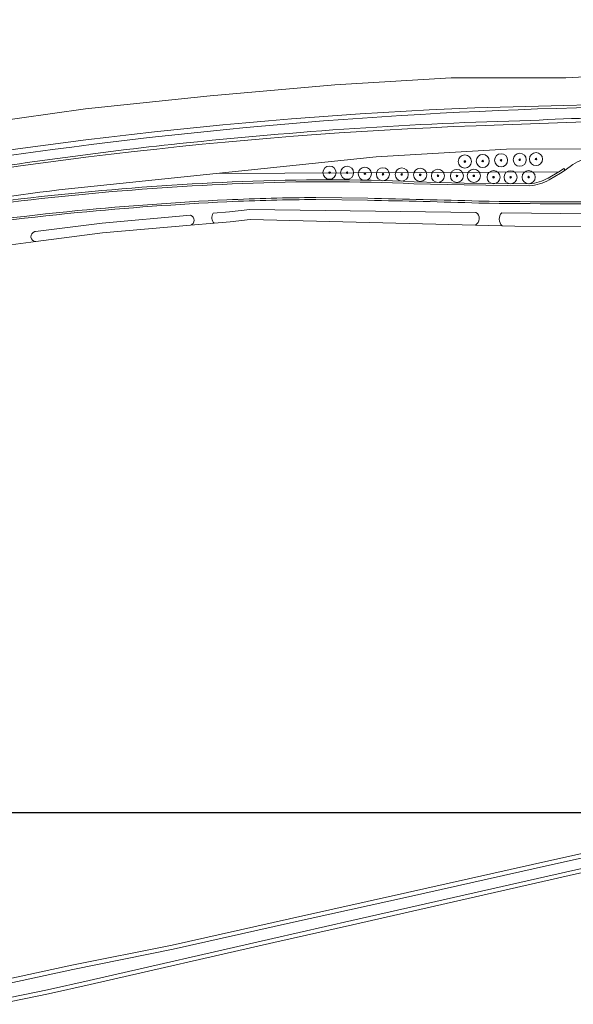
# Model space of a CAD drawing. Extents: x 142153 to 144711, y 416041 to 417656.
# Tile 10 of 25: x 143239 to 143408, y 416604 to 416904. Entities that reach past the tile are written whole.
import ezdxf

# ---------------------------------------------------------------- set-up
doc = ezdxf.new("R2010")
doc.units = 0
for name, color, linetype, lineweight in [('B-PV-GR-BOOM-S', 252, 'Continuous', 25), ('B-PV-GR-BOUWLAND-GV', 80, 'Continuous', 13), ('B-PV-GR-GRAS-GV', 252, 'Continuous', 13), ('B-PV-GR-GROENVOORZIENING-GV', 252, 'Continuous', 18), ('B-PV-IE-TERREINAFSCHEIDING_KUNSTMATIG_HEKWERK-G', 20, 'IE-TERREINAFSCHEIDING-KUNSTMATIG', 18), ('B-PV-OG-TERREIN_CULTUURSCHEIDING-GV', 7, 'Continuous', 18), ('B-PV-OG-WATER_GREPPEL-GV', 160, 'Continuous', 18), ('B-PV-OG-WATER_SLOOT-GV', 120, 'Continuous', 18), ('B-PV-VH-VERHARDING_ASFALT-GV', 252, 'Continuous', 18), ('B-PV-VH-VERHARDING_BETON-GV', 252, 'Continuous', 18), ('B-PV-VH-VERHARDING_PUIN-GV', 252, 'Continuous', 18)]:
    doc.layers.add(name, color=color, linetype=linetype, lineweight=lineweight)
doc.linetypes.add('IE-TERREINAFSCHEIDING-KUNSTMATIG', pattern='A,4,[82,NLCS.SHX,S=0.75,R=90,X=0,Y=0],4,-2', length=10)

# ---------------------------------------------------------------- blocks, each defined once
blk = doc.blocks.new('SGR-BOOM_01-SO')
at = {"linetype": 'ByBlock', "lineweight": 18}
h = blk.add_hatch(color=0, dxfattribs=at)
h.dxf.hatch_style = 1
edge = h.paths.add_edge_path()
edge.add_arc((0, 0), 0.25, 0, 360)
at = {"color": 0, "linetype": 'ByBlock', "lineweight": 18}
for radius in [2, 0.25]:
    blk.add_circle((0, 0), radius, dxfattribs=at)

msp = doc.modelspace()

# ---------------------------------------------------------------- linework, layer by layer
at = {"layer": 'B-PV-GR-BOUWLAND-GV'}
msp.add_lwpolyline([(143218.31, 416871.32), (143258.73, 416876.99), (143296.81, 416880.99), (143334.86, 416884.31), (143370.35, 416886.44), (143405.37, 416886.44), (143444.252, 416888.565), (143441.251, 416896.538), (143437.192, 416905.127)], dxfattribs=at)
at = {"layer": 'B-PV-GR-GRAS-GV'}
for points in [[(143508.915, 416874.112), (143508.54, 416874.13), (143493.511, 416874.608), (143490.588, 416874.667), (143489.688, 416874.677), (143484.61, 416873.12), (143440.97, 416873.74), (143416.7, 416873.23), (143377.96, 416871.87)], [(143250.59, 416852.32), (143298.583, 416857.296), (143347.42, 416862.36), (143387.287, 416864.758), (143493.781, 416864.928), (143509.856, 416864.529), (143510.948, 416865.435), (143511.56, 416867.591), (143512.908, 416867.538), (143512.852, 416869.756)], [(143639.913, 416828.417), (143629.541, 416829.764), (143603.878, 416833.098), (143565.063, 416836.886), (143558.392, 416837.323), (143550.047, 416837.87), (143543.327, 416838.31), (143534.692, 416838.816), (143523.539, 416839.469), (143515.617, 416839.682), (143481.007, 416840.984), (143472.908, 416841.011), (143464.05, 416841.04), (143389.773, 416841.285), (143385.908, 416841.379), (143377.734, 416841.576), (143308.942, 416843.241), (143302.896, 416842.578), (143297.984, 416842.147), (143290.758, 416841.513), (143263.925, 416839.16), (143243.487, 416836.521), (143229.683, 416834.738)], [(143647.618, 416675.594), (143540.618, 416670.42), (143534.614, 416669.993), (143528.287, 416669.215), (143514.862, 416666.554), (143408.649, 416643.646), (143340.26, 416628.16), (143316.211, 416622.674), (143260.074, 416609.869), (143247.366, 416607.043), (143231.941, 416603.869)], [(143232.948, 416611.099), (143254.527, 416615.759), (143285.189, 416621.913), (143321.033, 416629.976), (143357.054, 416637.94), (143401.047, 416647.816), (143498.883, 416669.461), (143513.482, 416672.527)]]:
    msp.add_lwpolyline(points, dxfattribs=at)
for points in [[(143377.96, 416871.87, 0.0410245), (143156.289, 416845.41)], [(143158.109, 416837.12, -0.019897), (143250.59, 416852.32)]]:
    msp.add_lwpolyline(points, format="xyb", dxfattribs=at)
at = {"layer": 'B-PV-GR-GROENVOORZIENING-GV'}
for points in [[(143449.859, 416889.516), (143444.252, 416888.565), (143405.37, 416886.44), (143370.35, 416886.44), (143334.86, 416884.31), (143296.81, 416880.99), (143258.73, 416876.99), (143218.31, 416871.32), (143163.17, 416862.03), (143110.69, 416851.28), (143070.32, 416842.56), (143042.59, 416835.43), (143005.84, 416824.89), (143000, 416823.052), (142960.33, 416810.57), (142923.895, 416797.5), (142923.81, 416797.47), (142844.274, 416766.855), (142842.473, 416766.15), (142838.73, 416759.43), (142818.69, 416744.26), (142915.33, 416781.75)], [(143377.6, 416877.359), (143439.73, 416878.96), (143489.81, 416878.43)], [(143489.81, 416878.43), (143439.73, 416878.96), (143377.6, 416877.359)], [(143377.96, 416871.87), (143416.7, 416873.23), (143440.97, 416873.74), (143484.61, 416873.12), (143489.688, 416874.677), (143474.062, 416874.849)], [(143512.929, 416866.684), (143512.908, 416867.538), (143511.56, 416867.591), (143510.948, 416865.435), (143509.856, 416864.529), (143493.781, 416864.928), (143387.287, 416864.758), (143347.42, 416862.36), (143298.583, 416857.296)], [(143298.583, 416857.296), (143403.221, 416857.815), (143403.416, 416857.93), (143404.804, 416858.8), (143405.123, 416858.292), (143407.457, 416860.017)]]:
    msp.add_lwpolyline(points, dxfattribs=at)
for points in [[(143096.594, 416836.392, -0.0628626), (143474.093, 416877.669)], [(143155.039, 416850.709, -0.03909), (143377.6, 416877.359)], [(143377.6, 416877.359, 0.03909), (143155.039, 416850.709)], [(143394.717, 416873.506, 0.0199737), (143287.358, 416866.418)], [(143474.062, 416874.849, 0.015465), (143394.717, 416873.506)], [(143156.289, 416845.41, -0.0410245), (143377.96, 416871.87)], [(143287.358, 416866.418, 0.0141284), (143213.124, 416856.364)], [(143407.457, 416860.017, -0.12928), (143420.483, 416863.637)]]:
    msp.add_lwpolyline(points, format="xyb", dxfattribs=at)
at = {"layer": 'B-PV-IE-TERREINAFSCHEIDING_KUNSTMATIG_HEKWERK-G'}
for points in [[(143444.252, 416888.565), (143405.37, 416886.44)], [(143370.35, 416886.44), (143334.86, 416884.31)], [(143405.37, 416886.44), (143370.35, 416886.44)], [(143334.86, 416884.31), (143296.81, 416880.99)], [(143296.81, 416880.99), (143258.73, 416876.99)], [(143258.73, 416876.99), (143218.31, 416871.32)], [(143387.287, 416864.758), (143347.42, 416862.36), (143298.583, 416857.296)], [(143387.287, 416864.758), (143493.781, 416864.928)], [(143298.583, 416857.296), (143250.59, 416852.32)]]:
    msp.add_lwpolyline(points, dxfattribs=at)
msp.add_lwpolyline([(143250.59, 416852.32, 0.019897), (143158.109, 416837.12)], format="xyb", dxfattribs=at)
at = {"layer": 'B-PV-OG-TERREIN_CULTUURSCHEIDING-GV'}
for points in [[(143399.943, 416855.885), (143403.221, 416857.815), (143298.583, 416857.296), (143250.59, 416852.32)], [(143359.011, 416854.797), (143374.353, 416854.396), (143394.268, 416854.161)], [(143344.854, 416849.144), (143329.008, 416849.358)], [(143297.724, 416845.172), (143302.645, 416845.608), (143308.849, 416846.284), (143377.912, 416845.438)], [(143378.774, 416848.288), (143378.77, 416848.288), (143378.765, 416848.288)], [(143243.172, 416839.564), (143243.399, 416839.593), (143263.748, 416842.164), (143290.798, 416844.559)], [(143385.805, 416845.341), (143449.015, 416844.567), (143464.475, 416844.312)], [(143290.758, 416841.513), (143297.984, 416842.147)], [(143377.734, 416841.576), (143385.908, 416841.379)], [(143229.683, 416834.738), (143243.487, 416836.521)]]:
    msp.add_lwpolyline(points, dxfattribs=at)
for points in [[(143257.582, 416851.525, -0.0141956), (143306.549, 416854.858)], [(143306.549, 416854.858, -0.0212917), (143359.011, 416854.797)], [(143394.268, 416854.161, 0.108119), (143399.943, 416855.885)], [(143250.59, 416852.32, 0.019897), (143158.109, 416837.12)], [(143207.991, 416845.303, -0.0152054), (143257.582, 416851.525)], [(143301.887, 416848.675, 0.011811), (143256.305, 416845.383)], [(143329.008, 416849.358, 0.0101435), (143301.887, 416848.675)], [(143378.765, 416848.288, 0.0031231), (143344.854, 416849.144)], [(143428.874, 416848.214, -0.0072653), (143378.774, 416848.288)], [(143256.305, 416845.383, 0.0159513), (143204.432, 416838.636)], [(143290.798, 416844.559, -0.7229385), (143290.758, 416841.513)], [(143297.984, 416842.147, -0.382309), (143297.724, 416845.172)], [(143377.912, 416845.438, -0.5655745), (143377.734, 416841.576)], [(143385.908, 416841.379, -0.420221), (143385.805, 416845.341)], [(143243.487, 416836.521, -0.8594952), (143243.172, 416839.564)]]:
    msp.add_lwpolyline(points, format="xyb", dxfattribs=at)
at = {"layer": 'B-PV-OG-WATER_GREPPEL-GV'}
for points in [[(143377.912, 416845.438), (143308.849, 416846.284), (143302.645, 416845.608), (143297.724, 416845.172)], [(143290.798, 416844.559), (143263.748, 416842.164), (143243.399, 416839.593), (143243.172, 416839.564)], [(143297.984, 416842.147), (143302.896, 416842.578), (143308.942, 416843.241)], [(143308.942, 416843.241), (143377.734, 416841.576)], [(143464.475, 416844.312), (143449.015, 416844.567), (143385.805, 416845.341)], [(143243.487, 416836.521), (143263.925, 416839.16), (143290.758, 416841.513)], [(143385.908, 416841.379), (143389.773, 416841.285), (143464.05, 416841.04)]]:
    msp.add_lwpolyline(points, dxfattribs=at)
for points in [[(143290.758, 416841.513, 0.7229385), (143290.798, 416844.559)], [(143297.724, 416845.172, 0.382309), (143297.984, 416842.147)], [(143377.734, 416841.576, 0.5655745), (143377.912, 416845.438)], [(143385.805, 416845.341, 0.420221), (143385.908, 416841.379)], [(143243.172, 416839.564, 0.8594952), (143243.487, 416836.521)]]:
    msp.add_lwpolyline(points, format="xyb", dxfattribs=at)
at = {"layer": 'B-PV-OG-WATER_SLOOT-GV'}
for points in [[(143732.372, 416675.35), (143713.896, 416677.636), (143668.51, 416681.314), (143647.989, 416681.749), (143541.235, 416677.177), (143538.468, 416676.954), (143537.308, 416676.86), (143534.228, 416676.427), (143531.982, 416676.111), (143527.582, 416675.291), (143522.331, 416674.492), (143513.482, 416672.527), (143498.883, 416669.461), (143401.047, 416647.816), (143357.054, 416637.94), (143321.033, 416629.976), (143285.189, 416621.913), (143254.527, 416615.759), (143232.948, 416611.099)], [(143233.241, 416609.832), (143254.792, 416614.486), (143285.46, 416620.641), (143321.316, 416628.707), (143357.337, 416636.671), (143401.33, 416646.547), (143499.157, 416668.19), (143513.757, 416671.256), (143522.57, 416673.213), (143527.799, 416674.009), (143532.192, 416674.828), (143537.451, 416675.567), (143538.573, 416675.658), (143541.315, 416675.879), (143648.003, 416680.448), (143668.444, 416680.015), (143713.764, 416676.342), (143726.615, 416674.756), (143732.008, 416674.044)], [(143726.542, 416671.244), (143713.426, 416672.948), (143668.304, 416676.483), (143647.6, 416676.895), (143540.54, 416671.718), (143534.488, 416671.287), (143528.081, 416670.499), (143514.599, 416667.827), (143408.368, 416644.915), (143339.972, 416629.428), (143315.922, 416623.941), (143259.788, 416611.137), (143247.094, 416608.314), (143231.615, 416605.129)], [(143231.941, 416603.869), (143247.366, 416607.043), (143260.074, 416609.869), (143316.211, 416622.674), (143340.26, 416628.16), (143408.649, 416643.646), (143514.862, 416666.554), (143528.287, 416669.215), (143534.614, 416669.993), (143540.618, 416670.42), (143647.618, 416675.594), (143668.24, 416675.184), (143713.299, 416671.654), (143731.86, 416669.452)]]:
    msp.add_lwpolyline(points, dxfattribs=at)
at = {"layer": 'B-PV-VH-VERHARDING_ASFALT-GV'}
for points in [[(143474.093, 416877.669, 0.0628626), (143096.594, 416836.392)], [(143287.358, 416866.418, -0.0199737), (143394.717, 416873.506)], [(143394.717, 416873.506, -0.015465), (143474.062, 416874.849)], [(143213.124, 416856.364, -0.0141284), (143287.358, 416866.418)], [(143420.483, 416863.637, 0.12928), (143407.457, 416860.017)], [(143358.99, 416854.197, 0.02131), (143306.573, 416854.258)], [(143400.242, 416855.365, -0.1087255), (143394.288, 416853.561)], [(143306.573, 416854.258, 0.014189), (143257.639, 416850.928)], [(143257.639, 416850.928, 0.0152064), (143208.084, 416844.71)], [(143256.247, 416845.98, -0.0118343), (143301.859, 416849.274)], [(143301.859, 416849.274, -0.0101697), (143329.011, 416849.958)], [(143344.864, 416849.744, -0.0031215), (143378.784, 416848.888)], [(143378.784, 416848.888, 0.0072675), (143428.869, 416848.814)], [(143204.334, 416839.228, -0.015953), (143256.247, 416845.98)]]:
    msp.add_lwpolyline(points, format="xyb", dxfattribs=at)
for points in [[(143407.457, 416860.017), (143405.123, 416858.292), (143403.728, 416857.417), (143400.242, 416855.365)], [(143394.288, 416853.561), (143374.342, 416853.796), (143358.99, 416854.197)], [(143329.011, 416849.958), (143344.864, 416849.744)]]:
    msp.add_lwpolyline(points, dxfattribs=at)
at = {"layer": 'B-PV-VH-VERHARDING_BETON-GV'}
for points in [[(143301.859, 416849.274, 0.0118343), (143256.247, 416845.98)], [(143256.305, 416845.383, -0.011811), (143301.887, 416848.675)], [(143329.011, 416849.958, 0.0101697), (143301.859, 416849.274)], [(143301.887, 416848.675, -0.0101435), (143329.008, 416849.358)], [(143344.854, 416849.144, -0.0031231), (143378.765, 416848.288)], [(143378.784, 416848.888, 0.0031215), (143344.864, 416849.744)], [(143428.869, 416848.814, -0.0072675), (143378.784, 416848.888)], [(143256.247, 416845.98, 0.015953), (143204.334, 416839.228)], [(143378.774, 416848.288, 0.0072653), (143428.874, 416848.214)], [(143204.432, 416838.636, -0.0159513), (143256.305, 416845.383)]]:
    msp.add_lwpolyline(points, format="xyb", dxfattribs=at)
for points in [[(143329.008, 416849.358), (143344.854, 416849.144)], [(143344.864, 416849.744), (143329.011, 416849.958)], [(143378.765, 416848.288), (143378.77, 416848.288), (143378.774, 416848.288)]]:
    msp.add_lwpolyline(points, dxfattribs=at)
at = {"layer": 'B-PV-VH-VERHARDING_PUIN-GV'}
for points in [[(143400.242, 416855.365), (143403.728, 416857.417), (143405.123, 416858.292), (143404.804, 416858.8), (143403.416, 416857.93), (143403.221, 416857.815), (143399.943, 416855.885)], [(143394.268, 416854.161), (143374.353, 416854.396), (143359.011, 416854.797)], [(143358.99, 416854.197), (143374.342, 416853.796), (143394.288, 416853.561)]]:
    msp.add_lwpolyline(points, dxfattribs=at)
for points in [[(143306.549, 416854.858, 0.0141956), (143257.582, 416851.525)], [(143359.011, 416854.797, 0.0212917), (143306.549, 416854.858)], [(143306.573, 416854.258, -0.02131), (143358.99, 416854.197)], [(143399.943, 416855.885, -0.108119), (143394.268, 416854.161)], [(143394.288, 416853.561, 0.1087255), (143400.242, 416855.365)], [(143257.639, 416850.928, -0.014189), (143306.573, 416854.258)], [(143257.582, 416851.525, 0.0152054), (143207.991, 416845.303)], [(143208.084, 416844.71, -0.0152064), (143257.639, 416850.928)]]:
    msp.add_lwpolyline(points, format="xyb", dxfattribs=at)
at = {"layer": 'Defpoints'}
msp.add_lwpolyline([(142557.582, 416662.344), (144285.741, 416662.344), (144285.741, 417384.104), (142557.582, 417384.104)], close=True, dxfattribs=at)

# ---------------------------------------------------------------- block references
at = {"layer": 'B-PV-GR-BOOM-S'}
for p in [(143396.262, 416861.705), (143374.538, 416860.951), (143379.991, 416861.108), (143385.583, 416861.331), (143391.287, 416861.495), (143333.209, 416857.57), (143338.557, 416857.534), (143344.003, 416857.234), (143349.521, 416857.081), (143355.256, 416857.005), (143360.9, 416856.885), (143366.312, 416856.597), (143372.116, 416856.554), (143377.259, 416856.59), (143383.298, 416856.178), (143388.498, 416856.155), (143394.007, 416856.197)]:
    msp.add_blockref('SGR-BOOM_01-SO', p, dxfattribs=at)

doc.saveas('drawing.dxf')
